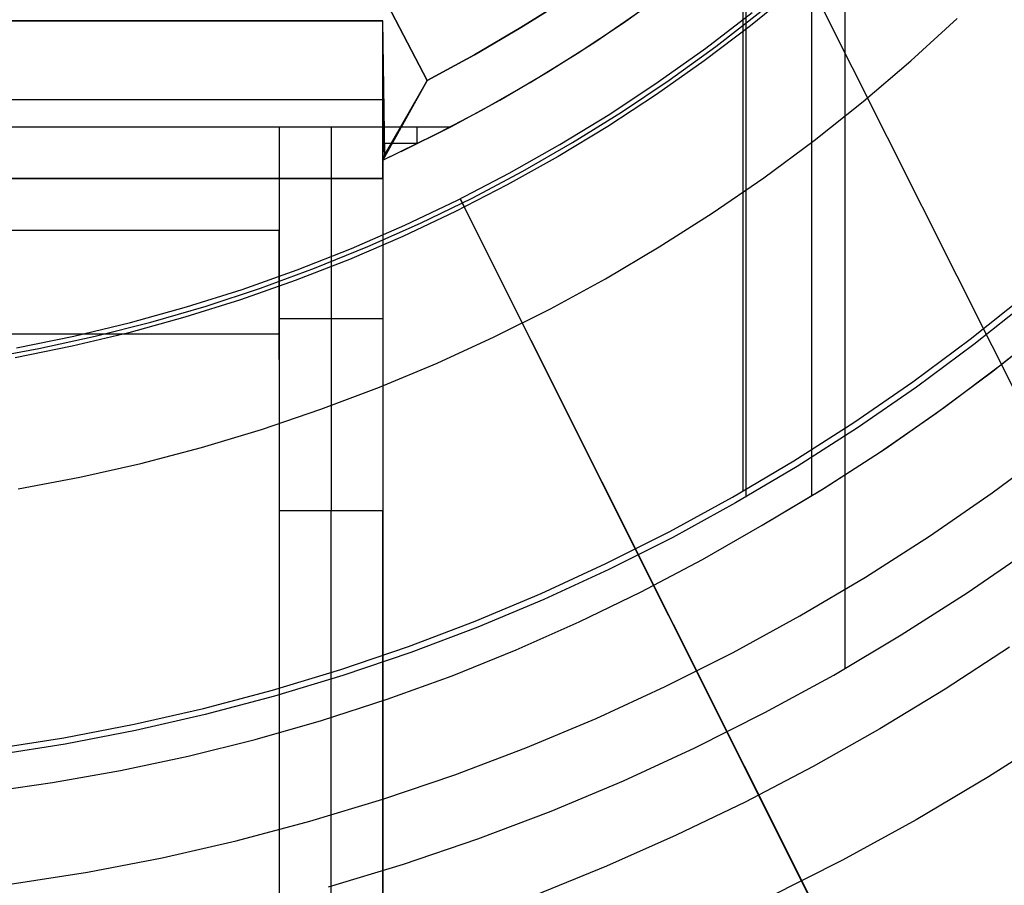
# Model space of a CAD drawing. Header units: millimetres. Extents: x 6239 to 7218, y -13987 to -13139.
# Tile 121 of 256: x 6734 to 6753, y -13499 to -13483. Entities that reach past the tile are written whole.
import ezdxf

# ---------------------------------------------------------------- set-up
doc = ezdxf.new("R2010")
doc.units = ezdxf.units.MM
doc.layers.add('color', color=7, linetype='Continuous')
doc.layers.add('luz', color=7, linetype='Continuous')

msp = doc.modelspace()

# ---------------------------------------------------------------- linework, layer by layer
at = {"color": 7, "true_color": 0xffffff}
for p, q in [((6750.388, -13419.413, 105.1), (6750.388, -13495.308, 105.1)), ((6748.479, -13422.72, 199.6), (6748.479, -13492.002, 199.6)), ((6749.74, -13422.748, 51.1), (6749.74, -13491.974, 51.1)), ((6748.416, -13422.828, 200.6), (6748.416, -13491.893, 200.6)), ((6740.485, -13480.423, 218.059), (6742.332, -13483.971, 218.059)), ((6742.332, -13483.971, 216.059), (6740.485, -13480.423, 216.059)), ((6740.485, -13480.423, 218.059), (6742.332, -13483.971, 218.059)), ((6740.485, -13480.423, 217.059), (6742.332, -13483.971, 217.059)), ((6745.017, -13482.391, 223.059), (6744.14, -13482.949, 223.059)), ((6744.14, -13482.949, 216.059), (6745.017, -13482.391, 216.059)), ((6745.017, -13482.391, 223.059), (6744.14, -13482.949, 223.059)), ((6745.017, -13482.391, 219.559), (6744.14, -13482.949, 219.559)), ((6746.115, -13482.855, 223.059), (6746.984, -13482.232, 223.059)), ((6746.115, -13482.855, 223.059), (6746.984, -13482.232, 223.059)), ((6745.563, -13483.228, 212.059), (6746.449, -13482.621, 212.059)), ((6745.563, -13483.228, 212.059), (6746.449, -13482.621, 212.059)), ((6745.565, -13483.227, 217.559), (6746.45, -13482.62, 217.559)), ((6741.479, -13482.817, 218.059), (6715.479, -13482.817, 218.059)), ((6715.479, -13482.817, 223.059), (6741.479, -13482.817, 223.059)), ((6741.479, -13482.817, 218.059), (6715.479, -13482.817, 218.059)), ((6715.479, -13482.817, 223.059), (6741.479, -13482.817, 223.059)), ((6741.479, -13482.817, 220.559), (6715.479, -13482.817, 220.559)), ((6741.513, -13485.386, 218.061), (6741.479, -13482.817, 218.059)), ((6741.479, -13482.817, 223.059), (6741.479, -13482.817, 218.059)), ((6741.479, -13485.861, 258.059), (6741.479, -13482.817, 223.059)), ((6741.513, -13485.386, 218.061), (6741.479, -13482.817, 218.059)), ((6741.479, -13485.861, 258.059), (6741.479, -13482.817, 223.059)), ((6741.479, -13482.817, 223.059), (6741.479, -13482.817, 218.059)), ((6744.14, -13482.949, 223.059), (6743.245, -13483.476, 223.059)), ((6743.245, -13483.476, 216.059), (6744.14, -13482.949, 216.059)), ((6744.14, -13482.949, 223.059), (6743.245, -13483.476, 223.059)), ((6744.14, -13482.949, 219.559), (6743.245, -13483.476, 219.559)), ((6745.226, -13483.448, 223.059), (6746.115, -13482.855, 223.059)), ((6745.226, -13483.448, 223.059), (6746.115, -13482.855, 223.059)), ((6744.657, -13483.804, 212.059), (6745.563, -13483.228, 212.059)), ((6744.657, -13483.804, 212.059), (6745.563, -13483.228, 212.059)), ((6744.659, -13483.804, 217.559), (6745.565, -13483.227, 217.559)), ((6743.245, -13483.476, 223.059), (6742.332, -13483.971, 223.059)), ((6742.332, -13483.971, 216.059), (6743.245, -13483.476, 216.059)), ((6743.245, -13483.476, 223.059), (6742.332, -13483.971, 223.059)), ((6743.245, -13483.476, 219.559), (6742.332, -13483.971, 219.559)), ((6744.316, -13484.01, 223.059), (6745.226, -13483.448, 223.059)), ((6744.316, -13484.01, 223.059), (6745.226, -13483.448, 223.059)), ((6743.732, -13484.349, 212.059), (6744.657, -13483.804, 212.059)), ((6743.732, -13484.349, 212.059), (6744.657, -13483.804, 212.059)), ((6743.733, -13484.348, 217.559), (6744.659, -13483.804, 217.559)), ((6742.332, -13483.971, 223.059), (6741.479, -13485.503, 223.059)), ((6741.479, -13485.503, 220.559), (6742.332, -13483.971, 220.559)), ((6742.332, -13483.971, 223.059), (6741.479, -13485.503, 223.059)), ((6741.479, -13483.991, 236.559), (6741.479, -13489.645, 236.559)), ((6742.332, -13483.971, 218.059), (6741.513, -13485.386, 218.061)), ((6742.332, -13483.971, 218.059), (6741.513, -13485.386, 218.061)), ((6742.332, -13483.971, 223.059), (6742.332, -13483.971, 218.059)), ((6742.332, -13483.971, 218.059), (6742.332, -13483.971, 216.059)), ((6742.332, -13483.971, 223.059), (6742.332, -13483.971, 218.059)), ((6742.332, -13483.971, 218.059), (6742.332, -13483.971, 216.059)), ((6743.388, -13484.54, 223.059), (6744.316, -13484.01, 223.059)), ((6743.388, -13484.54, 223.059), (6744.316, -13484.01, 223.059)), ((6741.479, -13484.339, 240.559), (6715.479, -13484.339, 240.559)), ((6742.788, -13484.861, 212.059), (6743.732, -13484.349, 212.059)), ((6742.788, -13484.861, 212.059), (6743.732, -13484.349, 212.059)), ((6742.79, -13484.86, 217.559), (6743.733, -13484.348, 217.559)), ((6742.442, -13485.038, 223.059), (6743.388, -13484.54, 223.059)), ((6742.442, -13485.038, 223.059), (6743.388, -13484.54, 223.059)), ((6717.479, -13484.861, 212.059), (6739.479, -13484.861, 212.059)), ((6717.479, -13484.861, 212.059), (6739.479, -13484.861, 212.059)), ((6739.479, -13484.861, 212.059), (6741.479, -13484.861, 212.059)), ((6739.479, -13484.861, 212.059), (6739.479, -13492.265, 249.976)), ((6739.479, -13484.861, 212.059), (6741.479, -13484.861, 212.059)), ((6739.479, -13484.861, 212.059), (6739.479, -13488.861, 258.059)), ((6739.479, -13484.861, 212.059), (6739.479, -13492.265, 249.976)), ((6739.479, -13484.861, 212.059), (6739.479, -13488.861, 258.059)), ((6740.479, -13484.861, 212.059), (6740.479, -13492.265, 249.976)), ((6741.479, -13484.861, 212.059), (6742.788, -13484.861, 212.059)), ((6741.513, -13485.386, 218.061), (6741.479, -13484.861, 212.059)), ((6741.479, -13484.861, 212.059), (6741.479, -13492.265, 249.976)), ((6741.479, -13484.861, 212.059), (6741.479, -13492.265, 249.976)), ((6741.513, -13485.386, 218.061), (6741.479, -13484.861, 212.059)), ((6741.479, -13484.861, 212.059), (6742.788, -13484.861, 212.059)), ((6741.479, -13485.503, 219.448), (6742.788, -13484.861, 212.059)), ((6741.479, -13485.503, 219.448), (6742.788, -13484.861, 212.059)), ((6741.829, -13485.339, 217.559), (6742.79, -13484.86, 217.559)), ((6741.905, -13484.737, 223.059), (6741.905, -13484.737, 218.06)), ((6742.134, -13484.861, 212.059), (6742.134, -13485.192, 215.864)), ((6741.479, -13485.503, 223.059), (6742.442, -13485.038, 223.059)), ((6741.479, -13485.503, 223.059), (6742.442, -13485.038, 223.059)), ((6742.153, -13485.182, 215.754), (6741.5, -13485.182, 215.754)), ((6741.513, -13485.386, 218.061), (6741.479, -13485.503, 219.448)), ((6741.513, -13485.386, 218.061), (6741.479, -13485.503, 219.448)), ((6741.479, -13485.503, 223.059), (6741.479, -13485.503, 219.448)), ((6741.479, -13485.503, 223.059), (6741.479, -13485.503, 219.448)), ((6715.479, -13485.861, 261.059), (6741.479, -13485.861, 261.059)), ((6715.479, -13485.861, 258.059), (6741.479, -13485.861, 258.059)), ((6715.479, -13485.861, 261.059), (6741.479, -13485.861, 261.059)), ((6741.479, -13485.861, 259.559), (6715.479, -13485.861, 259.559)), ((6715.479, -13485.861, 258.059), (6741.479, -13485.861, 258.059)), ((6741.479, -13485.861, 261.059), (6741.479, -13511.861, 261.059)), ((6741.479, -13485.861, 261.059), (6741.479, -13485.861, 258.059)), ((6741.479, -13485.861, 261.059), (6741.479, -13511.861, 261.059)), ((6741.479, -13485.861, 261.059), (6741.479, -13485.861, 258.059)), ((6739.479, -13486.861, 235.059), (6717.479, -13486.861, 235.059)), ((6739.479, -13489.352, 235.059), (6739.479, -13486.861, 235.059)), ((6752.799, -13488.96, 200.6), (6753.875, -13488.102, 200.6)), ((6752.799, -13488.96, 200.6), (6753.875, -13488.102, 200.6)), ((6753.955, -13488.199, 199.6), (6752.875, -13489.06, 199.6)), ((6753.955, -13488.199, 199.6), (6752.875, -13489.06, 199.6)), ((6741.479, -13488.563, 231.018), (6739.479, -13488.563, 231.018)), ((6753.419, -13489.434, 51.1), (6754.506, -13488.559, 51.1)), ((6753.419, -13489.434, 51.1), (6754.506, -13488.559, 51.1)), ((6739.479, -13488.861, 258.059), (6717.479, -13488.861, 258.059)), ((6739.479, -13488.861, 258.059), (6717.479, -13488.861, 258.059)), ((6739.479, -13488.861, 258.059), (6739.479, -13502.08, 258.059)), ((6739.479, -13488.861, 258.059), (6739.479, -13502.08, 258.059)), ((6753.212, -13489.593, 51.1), (6754.254, -13488.767, 51.1)), ((6751.694, -13489.781, 200.6), (6752.799, -13488.96, 200.6)), ((6751.694, -13489.781, 200.6), (6752.799, -13488.96, 200.6)), ((6752.875, -13489.06, 199.6), (6751.767, -13489.883, 199.6)), ((6752.875, -13489.06, 199.6), (6751.767, -13489.883, 199.6)), ((6752.304, -13490.271, 51.1), (6753.419, -13489.434, 51.1)), ((6752.304, -13490.271, 51.1), (6753.419, -13489.434, 51.1)), ((6752.144, -13490.385, 51.1), (6753.212, -13489.593, 51.1)), ((6750.561, -13490.563, 200.6), (6751.694, -13489.781, 200.6)), ((6750.561, -13490.563, 200.6), (6751.694, -13489.781, 200.6)), ((6751.767, -13489.883, 199.6), (6750.63, -13490.667, 199.6)), ((6751.767, -13489.883, 199.6), (6750.63, -13490.667, 199.6)), ((6751.16, -13491.069, 51.1), (6752.304, -13490.271, 51.1)), ((6751.16, -13491.069, 51.1), (6752.304, -13490.271, 51.1)), ((6749.402, -13491.305, 200.6), (6750.561, -13490.563, 200.6)), ((6749.402, -13491.305, 200.6), (6750.561, -13490.563, 200.6)), ((6751.051, -13491.142, 51.1), (6752.144, -13490.385, 51.1)), ((6750.63, -13490.667, 199.6), (6749.467, -13491.412, 199.6)), ((6750.63, -13490.667, 199.6), (6749.467, -13491.412, 199.6)), ((6749.934, -13491.862, 51.1), (6751.051, -13491.142, 51.1)), ((6749.989, -13491.828, 51.1), (6751.16, -13491.069, 51.1)), ((6749.989, -13491.828, 51.1), (6751.16, -13491.069, 51.1)), ((6753.226, -13491.92, 52.515), (6754.404, -13491.046, 52.515)), ((6753.226, -13491.92, 52.515), (6754.404, -13491.046, 52.515)), ((6748.217, -13492.007, 200.6), (6749.402, -13491.305, 200.6)), ((6748.217, -13492.007, 200.6), (6749.402, -13491.305, 200.6)), ((6749.467, -13491.412, 199.6), (6748.28, -13492.116, 199.6)), ((6749.467, -13491.412, 199.6), (6748.28, -13492.116, 199.6)), ((6748.793, -13492.546, 51.1), (6749.989, -13491.828, 51.1)), ((6748.793, -13492.546, 51.1), (6749.989, -13491.828, 51.1)), ((6748.793, -13492.546, 51.1), (6749.934, -13491.862, 51.1)), ((6747.01, -13492.668, 200.6), (6748.217, -13492.007, 200.6)), ((6747.01, -13492.668, 200.6), (6748.217, -13492.007, 200.6)), ((6752.018, -13492.754, 52.515), (6753.226, -13491.92, 52.515)), ((6752.018, -13492.754, 52.515), (6753.226, -13491.92, 52.515)), ((6741.479, -13492.265, 249.976), (6739.479, -13492.265, 249.976)), ((6739.479, -13492.265, 249.976), (6739.479, -13492.337, 250.313)), ((6739.479, -13492.265, 249.976), (6739.479, -13492.337, 250.313)), ((6741.479, -13492.265, 249.976), (6739.479, -13492.265, 249.976)), ((6740.479, -13492.337, 250.313), (6740.479, -13492.265, 249.976)), ((6741.479, -13492.337, 250.313), (6741.479, -13492.265, 249.976)), ((6741.479, -13492.337, 250.313), (6741.479, -13492.265, 249.976)), ((6748.28, -13492.116, 199.6), (6747.068, -13492.779, 199.6)), ((6748.28, -13492.116, 199.6), (6747.068, -13492.779, 199.6)), ((6739.479, -13492.337, 250.313), (6739.479, -13492.42, 250.647)), ((6739.479, -13492.337, 250.313), (6739.479, -13492.42, 250.647)), ((6739.479, -13492.42, 250.647), (6739.479, -13492.515, 250.978)), ((6739.479, -13492.42, 250.647), (6739.479, -13492.515, 250.978)), ((6740.479, -13492.42, 250.647), (6740.479, -13492.337, 250.313)), ((6740.479, -13492.515, 250.978), (6740.479, -13492.42, 250.647)), ((6741.479, -13492.42, 250.647), (6741.479, -13492.337, 250.313)), ((6741.479, -13492.42, 250.647), (6741.479, -13492.337, 250.313)), ((6741.479, -13492.515, 250.978), (6741.479, -13492.42, 250.647)), ((6741.479, -13492.515, 250.978), (6741.479, -13492.42, 250.647)), ((6739.479, -13492.515, 250.978), (6739.479, -13492.621, 251.306)), ((6739.479, -13492.515, 250.978), (6739.479, -13492.621, 251.306)), ((6739.479, -13492.621, 251.306), (6739.479, -13492.739, 251.63)), ((6739.479, -13492.621, 251.306), (6739.479, -13492.739, 251.63)), ((6740.479, -13492.621, 251.306), (6740.479, -13492.515, 250.978)), ((6740.479, -13492.739, 251.63), (6740.479, -13492.621, 251.306)), ((6741.479, -13492.621, 251.306), (6741.479, -13492.515, 250.978)), ((6741.479, -13492.621, 251.306), (6741.479, -13492.515, 250.978)), ((6741.479, -13492.739, 251.63), (6741.479, -13492.621, 251.306)), ((6741.479, -13492.739, 251.63), (6741.479, -13492.621, 251.306)), ((6747.639, -13493.208, 51.1), (6748.793, -13492.546, 51.1)), ((6747.639, -13493.208, 51.1), (6748.793, -13492.546, 51.1)), ((6739.479, -13492.739, 251.63), (6739.479, -13492.867, 251.949)), ((6739.479, -13492.739, 251.63), (6739.479, -13492.867, 251.949)), ((6740.479, -13492.867, 251.949), (6740.479, -13492.739, 251.63)), ((6741.479, -13492.867, 251.949), (6741.479, -13492.739, 251.63)), ((6741.479, -13492.867, 251.949), (6741.479, -13492.739, 251.63)), ((6745.78, -13493.286, 200.6), (6747.01, -13492.668, 200.6)), ((6745.78, -13493.286, 200.6), (6747.01, -13492.668, 200.6)), ((6747.068, -13492.779, 199.6), (6745.835, -13493.4, 199.6)), ((6747.068, -13492.779, 199.6), (6745.835, -13493.4, 199.6)), ((6750.782, -13493.545, 52.515), (6752.018, -13492.754, 52.515)), ((6750.782, -13493.545, 52.515), (6752.018, -13492.754, 52.515)), ((6739.479, -13492.867, 251.949), (6739.479, -13493.007, 252.264)), ((6739.479, -13492.867, 251.949), (6739.479, -13493.007, 252.264)), ((6739.479, -13493.007, 252.264), (6739.479, -13493.157, 252.574)), ((6739.479, -13493.007, 252.264), (6739.479, -13493.157, 252.574)), ((6740.479, -13493.007, 252.264), (6740.479, -13492.867, 251.949)), ((6740.479, -13493.157, 252.574), (6740.479, -13493.007, 252.264)), ((6741.479, -13493.007, 252.264), (6741.479, -13492.867, 251.949)), ((6741.479, -13493.007, 252.264), (6741.479, -13492.867, 251.949)), ((6741.479, -13493.157, 252.574), (6741.479, -13493.007, 252.264)), ((6741.479, -13493.157, 252.574), (6741.479, -13493.007, 252.264)), ((6752.745, -13493.847, 105.1), (6753.99, -13492.987, 105.1)), ((6752.745, -13493.847, 105.1), (6753.99, -13492.987, 105.1)), ((6739.479, -13493.157, 252.574), (6739.479, -13493.318, 252.879)), ((6739.479, -13493.157, 252.574), (6739.479, -13493.318, 252.879)), ((6740.479, -13493.318, 252.879), (6740.479, -13493.157, 252.574)), ((6741.479, -13493.318, 252.879), (6741.479, -13493.157, 252.574)), ((6741.479, -13493.318, 252.879), (6741.479, -13493.157, 252.574)), ((6746.461, -13493.83, 51.1), (6747.639, -13493.208, 51.1)), ((6746.461, -13493.83, 51.1), (6747.639, -13493.208, 51.1)), ((6739.479, -13493.318, 252.879), (6739.479, -13493.489, 253.178)), ((6739.479, -13493.318, 252.879), (6739.479, -13493.489, 253.178)), ((6740.479, -13493.489, 253.178), (6740.479, -13493.318, 252.879)), ((6741.479, -13493.489, 253.178), (6741.479, -13493.318, 252.879)), ((6741.479, -13493.489, 253.178), (6741.479, -13493.318, 252.879)), ((6744.53, -13493.862, 200.6), (6745.78, -13493.286, 200.6)), ((6744.53, -13493.862, 200.6), (6745.78, -13493.286, 200.6)), ((6745.835, -13493.4, 199.6), (6744.58, -13493.977, 199.6)), ((6745.835, -13493.4, 199.6), (6744.58, -13493.977, 199.6)), ((6739.479, -13493.47, 258.059), (6739.479, -13493.47, 253.147)), ((6739.479, -13493.489, 253.178), (6739.479, -13493.67, 253.471)), ((6739.479, -13493.489, 253.178), (6739.479, -13493.67, 253.471)), ((6740.479, -13493.67, 253.471), (6740.479, -13493.489, 253.178)), ((6741.479, -13493.67, 253.471), (6741.479, -13493.489, 253.178)), ((6741.479, -13493.67, 253.471), (6741.479, -13493.489, 253.178)), ((6749.52, -13494.294, 52.515), (6750.782, -13493.545, 52.515)), ((6749.52, -13494.294, 52.515), (6750.782, -13493.545, 52.515)), ((6739.479, -13493.67, 253.471), (6739.479, -13493.862, 253.757)), ((6739.479, -13493.67, 253.471), (6739.479, -13493.862, 253.757)), ((6740.479, -13493.862, 253.757), (6740.479, -13493.67, 253.471)), ((6741.479, -13493.862, 253.757), (6741.479, -13493.67, 253.471)), ((6741.479, -13493.862, 253.757), (6741.479, -13493.67, 253.471)), ((6739.479, -13493.862, 253.757), (6739.479, -13494.063, 254.037)), ((6739.479, -13493.862, 253.757), (6739.479, -13494.063, 254.037)), ((6740.479, -13494.063, 254.037), (6740.479, -13493.862, 253.757)), ((6741.479, -13494.063, 254.037), (6741.479, -13493.862, 253.757)), ((6741.479, -13494.063, 254.037), (6741.479, -13493.862, 253.757)), ((6743.26, -13494.394, 200.6), (6744.53, -13493.862, 200.6)), ((6743.26, -13494.394, 200.6), (6744.53, -13493.862, 200.6)), ((6744.58, -13493.977, 199.6), (6743.307, -13494.511, 199.6)), ((6744.58, -13493.977, 199.6), (6743.307, -13494.511, 199.6)), ((6745.264, -13494.411, 51.1), (6746.461, -13493.83, 51.1)), ((6745.264, -13494.411, 51.1), (6746.461, -13493.83, 51.1)), ((6751.471, -13494.662, 105.1), (6752.745, -13493.847, 105.1)), ((6751.471, -13494.662, 105.1), (6752.745, -13493.847, 105.1)), ((6739.479, -13494.063, 254.037), (6739.479, -13494.273, 254.309)), ((6739.479, -13494.063, 254.037), (6739.479, -13494.273, 254.309)), ((6740.479, -13494.273, 254.309), (6740.479, -13494.063, 254.037)), ((6741.479, -13494.273, 254.309), (6741.479, -13494.063, 254.037)), ((6741.479, -13494.273, 254.309), (6741.479, -13494.063, 254.037)), ((6739.479, -13494.273, 254.309), (6739.479, -13494.493, 254.575)), ((6739.479, -13494.273, 254.309), (6739.479, -13494.493, 254.575)), ((6740.479, -13494.493, 254.575), (6740.479, -13494.273, 254.309)), ((6741.479, -13494.493, 254.575), (6741.479, -13494.273, 254.309)), ((6741.479, -13494.493, 254.575), (6741.479, -13494.273, 254.309)), ((6748.233, -13494.998, 52.515), (6749.52, -13494.294, 52.515)), ((6748.233, -13494.998, 52.515), (6749.52, -13494.294, 52.515)), ((6739.479, -13494.493, 254.575), (6739.479, -13494.722, 254.832)), ((6739.479, -13494.493, 254.575), (6739.479, -13494.722, 254.832)), ((6740.479, -13494.722, 254.832), (6740.479, -13494.493, 254.575)), ((6741.479, -13494.722, 254.832), (6741.479, -13494.493, 254.575)), ((6741.479, -13494.722, 254.832), (6741.479, -13494.493, 254.575)), ((6741.973, -13494.883, 200.6), (6743.26, -13494.394, 200.6)), ((6741.973, -13494.883, 200.6), (6743.26, -13494.394, 200.6)), ((6743.307, -13494.511, 199.6), (6742.016, -13495.001, 199.6)), ((6743.307, -13494.511, 199.6), (6742.016, -13495.001, 199.6)), ((6744.047, -13494.95, 51.1), (6745.264, -13494.411, 51.1)), ((6744.047, -13494.95, 51.1), (6745.264, -13494.411, 51.1)), ((6739.479, -13494.722, 254.832), (6739.479, -13494.96, 255.081)), ((6739.479, -13494.722, 254.832), (6739.479, -13494.96, 255.081)), ((6740.479, -13494.96, 255.081), (6740.479, -13494.722, 254.832)), ((6741.479, -13494.96, 255.081), (6741.479, -13494.722, 254.832)), ((6741.479, -13494.96, 255.081), (6741.479, -13494.722, 254.832)), ((6750.17, -13495.434, 105.1), (6751.471, -13494.662, 105.1)), ((6750.17, -13495.434, 105.1), (6751.471, -13494.662, 105.1)), ((6740.67, -13495.326, 200.6), (6741.973, -13494.883, 200.6)), ((6740.67, -13495.326, 200.6), (6741.973, -13494.883, 200.6)), ((6753.56, -13494.896, 60.689), (6752.322, -13495.704, 60.689)), ((6753.56, -13494.896, 60.689), (6752.322, -13495.704, 60.689)), ((6739.479, -13494.96, 255.081), (6739.479, -13495.206, 255.322)), ((6739.479, -13494.96, 255.081), (6739.479, -13495.206, 255.322)), ((6740.479, -13495.206, 255.322), (6740.479, -13494.96, 255.081)), ((6742.016, -13495.001, 199.6), (6740.708, -13495.445, 199.6)), ((6742.016, -13495.001, 199.6), (6740.708, -13495.445, 199.6)), ((6741.479, -13495.206, 255.322), (6741.479, -13494.96, 255.081)), ((6741.479, -13495.206, 255.322), (6741.479, -13494.96, 255.081)), ((6742.812, -13495.447, 51.1), (6744.047, -13494.95, 51.1)), ((6742.812, -13495.447, 51.1), (6744.047, -13494.95, 51.1)), ((6746.922, -13495.657, 52.515), (6748.233, -13494.998, 52.515)), ((6746.922, -13495.657, 52.515), (6748.233, -13494.998, 52.515)), ((6739.479, -13495.206, 255.322), (6739.479, -13495.46, 255.555)), ((6739.479, -13495.206, 255.322), (6739.479, -13495.46, 255.555)), ((6740.479, -13495.46, 255.555), (6740.479, -13495.206, 255.322)), ((6741.479, -13495.46, 255.555), (6741.479, -13495.206, 255.322)), ((6741.479, -13495.46, 255.555), (6741.479, -13495.206, 255.322)), ((6739.352, -13495.724, 200.6), (6740.67, -13495.326, 200.6)), ((6739.352, -13495.724, 200.6), (6740.67, -13495.326, 200.6)), ((6740.708, -13495.445, 199.6), (6739.387, -13495.845, 199.6)), ((6740.708, -13495.445, 199.6), (6739.387, -13495.845, 199.6)), ((6739.479, -13495.46, 255.555), (6739.479, -13495.722, 255.778)), ((6739.479, -13495.46, 255.555), (6739.479, -13495.722, 255.778)), ((6740.479, -13495.722, 255.778), (6740.479, -13495.46, 255.555)), ((6741.479, -13495.722, 255.778), (6741.479, -13495.46, 255.555)), ((6741.479, -13495.722, 255.778), (6741.479, -13495.46, 255.555)), ((6741.56, -13495.901, 51.1), (6742.812, -13495.447, 51.1)), ((6741.56, -13495.901, 51.1), (6742.812, -13495.447, 51.1)), ((6748.843, -13496.16, 105.1), (6750.17, -13495.434, 105.1)), ((6748.843, -13496.16, 105.1), (6750.17, -13495.434, 105.1)), ((6745.589, -13496.271, 52.515), (6746.922, -13495.657, 52.515)), ((6745.589, -13496.271, 52.515), (6746.922, -13495.657, 52.515)), ((6738.022, -13496.077, 200.6), (6739.352, -13495.724, 200.6)), ((6738.022, -13496.077, 200.6), (6739.352, -13495.724, 200.6)), ((6739.387, -13495.845, 199.6), (6738.052, -13496.198, 199.6)), ((6739.387, -13495.845, 199.6), (6738.052, -13496.198, 199.6)), ((6739.479, -13495.722, 255.778), (6739.479, -13495.992, 255.993)), ((6739.479, -13495.722, 255.778), (6739.479, -13495.992, 255.993)), ((6740.479, -13495.992, 255.993), (6740.479, -13495.722, 255.778)), ((6741.479, -13495.992, 255.993), (6741.479, -13495.722, 255.778)), ((6741.479, -13495.992, 255.993), (6741.479, -13495.722, 255.778)), ((6752.322, -13495.704, 60.689), (6751.06, -13496.472, 60.689)), ((6752.322, -13495.704, 60.689), (6751.06, -13496.472, 60.689)), ((6736.68, -13496.383, 200.6), (6738.022, -13496.077, 200.6)), ((6736.68, -13496.383, 200.6), (6738.022, -13496.077, 200.6)), ((6739.479, -13495.992, 255.993), (6739.479, -13496.269, 256.198)), ((6739.479, -13495.992, 255.993), (6739.479, -13496.269, 256.198)), ((6740.294, -13496.311, 51.1), (6741.56, -13495.901, 51.1)), ((6740.294, -13496.311, 51.1), (6741.56, -13495.901, 51.1)), ((6740.479, -13496.269, 256.198), (6740.479, -13495.992, 255.993)), ((6741.479, -13496.269, 256.198), (6741.479, -13495.992, 255.993)), ((6741.479, -13496.269, 256.198), (6741.479, -13495.992, 255.993)), ((6738.052, -13496.198, 199.6), (6736.706, -13496.506, 199.6)), ((6738.052, -13496.198, 199.6), (6736.706, -13496.506, 199.6)), ((6747.491, -13496.84, 105.1), (6748.843, -13496.16, 105.1)), ((6747.491, -13496.84, 105.1), (6748.843, -13496.16, 105.1)), ((6735.328, -13496.643, 200.6), (6736.68, -13496.383, 200.6)), ((6735.328, -13496.643, 200.6), (6736.68, -13496.383, 200.6)), ((6739.014, -13496.678, 51.1), (6740.294, -13496.311, 51.1)), ((6739.014, -13496.678, 51.1), (6740.294, -13496.311, 51.1)), ((6739.479, -13496.269, 256.198), (6739.479, -13496.552, 256.393)), ((6739.479, -13496.269, 256.198), (6739.479, -13496.552, 256.393)), ((6740.479, -13496.552, 256.393), (6740.479, -13496.269, 256.198)), ((6741.479, -13496.552, 256.393), (6741.479, -13496.269, 256.198)), ((6741.479, -13496.552, 256.393), (6741.479, -13496.269, 256.198)), ((6744.236, -13496.838, 52.515), (6745.589, -13496.271, 52.515)), ((6744.236, -13496.838, 52.515), (6745.589, -13496.271, 52.515)), ((6733.968, -13496.856, 200.6), (6735.328, -13496.643, 200.6)), ((6733.968, -13496.856, 200.6), (6735.328, -13496.643, 200.6)), ((6736.706, -13496.506, 199.6), (6735.35, -13496.766, 199.6)), ((6736.706, -13496.506, 199.6), (6735.35, -13496.766, 199.6)), ((6739.479, -13496.552, 256.393), (6739.479, -13496.843, 256.579)), ((6739.479, -13496.552, 256.393), (6739.479, -13496.843, 256.579)), ((6740.479, -13496.843, 256.579), (6740.479, -13496.552, 256.393)), ((6741.479, -13496.843, 256.579), (6741.479, -13496.552, 256.393)), ((6741.479, -13496.843, 256.579), (6741.479, -13496.552, 256.393)), ((6751.06, -13496.472, 60.689), (6749.774, -13497.199, 60.689)), ((6751.06, -13496.472, 60.689), (6749.774, -13497.199, 60.689)), ((6754.526, -13496.525, 62.1), (6753.158, -13497.401, 62.1)), ((6754.526, -13496.525, 62.1), (6753.158, -13497.401, 62.1)), ((6735.35, -13496.766, 199.6), (6733.985, -13496.98, 199.6)), ((6735.35, -13496.766, 199.6), (6733.985, -13496.98, 199.6)), ((6737.723, -13497, 51.1), (6739.014, -13496.678, 51.1)), ((6737.723, -13497, 51.1), (6739.014, -13496.678, 51.1)), ((6736.421, -13497.278, 51.1), (6737.723, -13497, 51.1)), ((6736.421, -13497.278, 51.1), (6737.723, -13497, 51.1)), ((6739.479, -13496.843, 256.579), (6739.479, -13497.139, 256.754)), ((6739.479, -13496.843, 256.579), (6739.479, -13497.139, 256.754)), ((6740.479, -13497.139, 256.754), (6740.479, -13496.843, 256.579)), ((6741.479, -13497.139, 256.754), (6741.479, -13496.843, 256.579)), ((6741.479, -13497.139, 256.754), (6741.479, -13496.843, 256.579)), ((6742.864, -13497.359, 52.515), (6744.236, -13496.838, 52.515)), ((6742.864, -13497.359, 52.515), (6744.236, -13496.838, 52.515)), ((6746.117, -13497.472, 105.1), (6747.491, -13496.84, 105.1)), ((6746.117, -13497.472, 105.1), (6747.491, -13496.84, 105.1)), ((6739.479, -13497.139, 256.754), (6739.479, -13497.441, 256.919)), ((6739.479, -13497.139, 256.754), (6739.479, -13497.441, 256.919)), ((6740.479, -13497.441, 256.919), (6740.479, -13497.139, 256.754)), ((6741.479, -13497.441, 256.919), (6741.479, -13497.139, 256.754)), ((6741.479, -13497.441, 256.919), (6741.479, -13497.139, 256.754)), ((6749.774, -13497.199, 60.689), (6748.466, -13497.884, 60.689)), ((6749.774, -13497.199, 60.689), (6748.466, -13497.884, 60.689)), ((6735.11, -13497.51, 51.1), (6736.421, -13497.278, 51.1)), ((6735.11, -13497.51, 51.1), (6736.421, -13497.278, 51.1)), ((6741.475, -13497.831, 52.515), (6742.864, -13497.359, 52.515)), ((6741.475, -13497.831, 52.515), (6742.864, -13497.359, 52.515)), ((6741.479, -13497.339, 261.059), (6741.479, -13497.339, 256.864)), ((6753.158, -13497.401, 62.1), (6751.762, -13498.229, 62.1)), ((6753.158, -13497.401, 62.1), (6751.762, -13498.229, 62.1)), ((6733.792, -13497.698, 51.1), (6735.11, -13497.51, 51.1)), ((6733.792, -13497.698, 51.1), (6735.11, -13497.51, 51.1)), ((6739.479, -13497.441, 256.919), (6739.479, -13497.749, 257.073)), ((6739.479, -13497.441, 256.919), (6739.479, -13497.749, 257.073)), ((6740.479, -13497.749, 257.073), (6740.479, -13497.441, 256.919)), ((6741.479, -13497.749, 257.073), (6741.479, -13497.441, 256.919)), ((6741.479, -13497.749, 257.073), (6741.479, -13497.441, 256.919)), ((6744.722, -13498.057, 105.1), (6746.117, -13497.472, 105.1)), ((6744.722, -13498.057, 105.1), (6746.117, -13497.472, 105.1)), ((6739.479, -13497.749, 257.073), (6739.479, -13498.062, 257.217)), ((6739.479, -13497.749, 257.073), (6739.479, -13498.062, 257.217)), ((6740.479, -13498.062, 257.217), (6740.479, -13497.749, 257.073)), ((6741.479, -13498.062, 257.217), (6741.479, -13497.749, 257.073)), ((6741.479, -13498.062, 257.217), (6741.479, -13497.749, 257.073)), ((6740.07, -13498.256, 52.515), (6741.475, -13497.831, 52.515)), ((6740.07, -13498.256, 52.515), (6741.475, -13497.831, 52.515)), ((6748.466, -13497.884, 60.689), (6747.136, -13498.526, 60.689)), ((6748.466, -13497.884, 60.689), (6747.136, -13498.526, 60.689)), ((6739.479, -13498.062, 257.217), (6739.479, -13498.38, 257.35)), ((6739.479, -13498.062, 257.217), (6739.479, -13498.38, 257.35)), ((6740.479, -13498.38, 257.35), (6740.479, -13498.062, 257.217)), ((6741.479, -13498.38, 257.35), (6741.479, -13498.062, 257.217)), ((6741.479, -13498.38, 257.35), (6741.479, -13498.062, 257.217)), ((6743.308, -13498.594, 105.1), (6744.722, -13498.057, 105.1)), ((6743.308, -13498.594, 105.1), (6744.722, -13498.057, 105.1)), ((6738.652, -13498.631, 52.515), (6740.07, -13498.256, 52.515)), ((6738.652, -13498.631, 52.515), (6740.07, -13498.256, 52.515)), ((6751.762, -13498.229, 62.1), (6750.337, -13499.008, 62.1)), ((6751.762, -13498.229, 62.1), (6750.337, -13499.008, 62.1)), ((6739.479, -13498.38, 257.35), (6739.479, -13498.702, 257.472)), ((6739.479, -13498.38, 257.35), (6739.479, -13498.702, 257.472)), ((6740.479, -13498.702, 257.472), (6740.479, -13498.38, 257.35)), ((6741.479, -13498.702, 257.472), (6741.479, -13498.38, 257.35)), ((6741.479, -13498.702, 257.472), (6741.479, -13498.38, 257.35)), ((6747.136, -13498.526, 60.689), (6745.787, -13499.124, 60.689)), ((6747.136, -13498.526, 60.689), (6745.787, -13499.124, 60.689)), ((6737.221, -13498.958, 52.515), (6738.652, -13498.631, 52.515)), ((6737.221, -13498.958, 52.515), (6738.652, -13498.631, 52.515)), ((6739.479, -13498.702, 257.472), (6739.479, -13499.029, 257.583)), ((6739.479, -13498.702, 257.472), (6739.479, -13499.029, 257.583)), ((6740.479, -13499.029, 257.583), (6740.479, -13498.702, 257.472)), ((6741.479, -13499.029, 257.583), (6741.479, -13498.702, 257.472)), ((6741.479, -13499.029, 257.583), (6741.479, -13498.702, 257.472)), ((6741.876, -13499.081, 105.1), (6743.308, -13498.594, 105.1)), ((6741.876, -13499.081, 105.1), (6743.308, -13498.594, 105.1)), ((6735.78, -13499.235, 52.515), (6737.221, -13498.958, 52.515)), ((6735.78, -13499.235, 52.515), (6737.221, -13498.958, 52.515)), ((6739.479, -13499.029, 257.583), (6739.479, -13499.358, 257.682)), ((6739.479, -13499.029, 257.583), (6739.479, -13499.358, 257.682)), ((6740.428, -13499.518, 105.1), (6741.876, -13499.081, 105.1)), ((6740.428, -13499.518, 105.1), (6741.876, -13499.081, 105.1)), ((6740.479, -13499.358, 257.682), (6740.479, -13499.029, 257.583)), ((6741.479, -13499.358, 257.682), (6741.479, -13499.029, 257.583)), ((6741.479, -13499.358, 257.682), (6741.479, -13499.029, 257.583)), ((6750.337, -13499.008, 62.1), (6748.887, -13499.737, 62.1)), ((6750.337, -13499.008, 62.1), (6748.887, -13499.737, 62.1)), ((6734.33, -13499.462, 52.515), (6735.78, -13499.235, 52.515)), ((6734.33, -13499.462, 52.515), (6735.78, -13499.235, 52.515)), ((6745.787, -13499.124, 60.689), (6744.419, -13499.678, 60.689)), ((6745.787, -13499.124, 60.689), (6744.419, -13499.678, 60.689)), ((6739.479, -13499.358, 257.682), (6739.479, -13499.691, 257.77)), ((6739.479, -13499.358, 257.682), (6739.479, -13499.691, 257.77)), ((6740.479, -13499.691, 257.77), (6740.479, -13499.358, 257.682)), ((6741.479, -13499.691, 257.77), (6741.479, -13499.358, 257.682)), ((6741.479, -13499.691, 257.77), (6741.479, -13499.358, 257.682))]:
    msp.add_line(p, q, dxfattribs=at)
at = {"layer": 'color', "color": 254, "true_color": 0xcad1ee}
for p, q in [((6749.434, -13482.206, 38.6), (6748.564, -13482.914, 38.6)), ((6749.434, -13482.206, 38.6), (6748.564, -13482.914, 38.6)), ((6747.704, -13483.342, 28.2), (6748.596, -13482.658, 28.2)), ((6747.704, -13483.342, 28.2), (6748.596, -13482.658, 28.2)), ((6747.897, -13483.311, 33.4), (6748.773, -13482.632, 33.4)), ((6751.658, -13483.589, 30.3), (6752.549, -13482.774, 30.3)), ((6751.658, -13483.589, 30.3), (6752.549, -13482.774, 30.3)), ((6751.658, -13483.589, 38.6), (6752.549, -13482.774, 38.6)), ((6751.658, -13483.589, 34.45), (6752.549, -13482.774, 34.45)), ((6751.658, -13483.589, 38.6), (6752.549, -13482.774, 38.6)), ((6748.564, -13482.914, 38.6), (6747.67, -13483.592, 38.6)), ((6748.564, -13482.914, 38.6), (6747.67, -13483.592, 38.6)), ((6746.788, -13483.994, 28.2), (6747.704, -13483.342, 28.2)), ((6746.788, -13483.994, 28.2), (6747.704, -13483.342, 28.2)), ((6746.998, -13483.96, 33.4), (6747.897, -13483.311, 33.4)), ((6747.67, -13483.592, 38.6), (6746.753, -13484.238, 38.6)), ((6747.67, -13483.592, 38.6), (6746.753, -13484.238, 38.6)), ((6750.739, -13484.373, 30.3), (6751.658, -13483.589, 30.3)), ((6750.739, -13484.373, 30.3), (6751.658, -13483.589, 30.3)), ((6750.739, -13484.373, 38.6), (6751.658, -13483.589, 38.6)), ((6750.739, -13484.373, 34.45), (6751.658, -13483.589, 34.45)), ((6750.739, -13484.373, 38.6), (6751.658, -13483.589, 38.6)), ((6745.851, -13484.615, 28.2), (6746.788, -13483.994, 28.2)), ((6745.851, -13484.615, 28.2), (6746.788, -13483.994, 28.2)), ((6746.077, -13484.577, 33.4), (6746.998, -13483.96, 33.4)), ((6746.753, -13484.238, 38.6), (6745.814, -13484.853, 38.6)), ((6746.753, -13484.238, 38.6), (6745.814, -13484.853, 38.6)), ((6749.793, -13485.125, 30.3), (6750.739, -13484.373, 30.3)), ((6749.793, -13485.125, 30.3), (6750.739, -13484.373, 30.3)), ((6749.793, -13485.125, 38.6), (6750.739, -13484.373, 38.6)), ((6749.793, -13485.125, 34.45), (6750.739, -13484.373, 34.45)), ((6749.793, -13485.125, 38.6), (6750.739, -13484.373, 38.6)), ((6744.892, -13485.202, 28.2), (6745.851, -13484.615, 28.2)), ((6744.892, -13485.202, 28.2), (6745.851, -13484.615, 28.2)), ((6745.136, -13485.163, 33.4), (6746.077, -13484.577, 33.4)), ((6745.814, -13484.853, 38.6), (6744.855, -13485.434, 38.6)), ((6745.814, -13484.853, 38.6), (6744.855, -13485.434, 38.6)), ((6743.914, -13485.756, 28.2), (6744.892, -13485.202, 28.2)), ((6743.914, -13485.756, 28.2), (6744.892, -13485.202, 28.2)), ((6744.176, -13485.716, 33.4), (6745.136, -13485.163, 33.4)), ((6748.822, -13485.844, 30.3), (6749.793, -13485.125, 30.3)), ((6748.822, -13485.844, 30.3), (6749.793, -13485.125, 30.3)), ((6748.822, -13485.844, 38.6), (6749.793, -13485.125, 38.6)), ((6748.822, -13485.844, 34.45), (6749.793, -13485.125, 34.45)), ((6748.822, -13485.844, 38.6), (6749.793, -13485.125, 38.6)), ((6744.855, -13485.434, 38.6), (6743.876, -13485.982, 38.6)), ((6744.855, -13485.434, 38.6), (6743.876, -13485.982, 38.6)), ((6742.916, -13486.275, 28.2), (6743.914, -13485.756, 28.2)), ((6742.916, -13486.275, 28.2), (6743.914, -13485.756, 28.2)), ((6743.197, -13486.236, 33.4), (6744.176, -13485.716, 33.4)), ((6743.876, -13485.982, 38.6), (6742.879, -13486.496, 38.6)), ((6743.876, -13485.982, 38.6), (6742.879, -13486.496, 38.6)), ((6747.826, -13486.529, 30.3), (6748.822, -13485.844, 30.3)), ((6747.826, -13486.529, 30.3), (6748.822, -13485.844, 30.3)), ((6747.826, -13486.529, 38.6), (6748.822, -13485.844, 38.6)), ((6747.826, -13486.529, 34.45), (6748.822, -13485.844, 34.45)), ((6747.826, -13486.529, 38.6), (6748.822, -13485.844, 38.6)), ((6741.902, -13486.76, 28.2), (6742.916, -13486.275, 28.2)), ((6741.902, -13486.76, 28.2), (6742.916, -13486.275, 28.2)), ((6742.201, -13486.722, 33.4), (6743.197, -13486.236, 33.4)), ((6742.968, -13486.25, 28.2), (6743.049, -13486.412, 38.6)), ((6755.146, -13510.55, 28.2), (6742.968, -13486.25, 28.2)), ((6742.879, -13486.496, 38.6), (6741.865, -13486.976, 38.6)), ((6742.879, -13486.496, 38.6), (6741.865, -13486.976, 38.6)), ((6744.169, -13488.647, 38.6), (6743.049, -13486.412, 38.6)), ((6746.808, -13487.179, 30.3), (6747.826, -13486.529, 30.3)), ((6746.808, -13487.179, 30.3), (6747.826, -13486.529, 30.3)), ((6746.808, -13487.179, 38.6), (6747.826, -13486.529, 38.6)), ((6746.808, -13487.179, 34.45), (6747.826, -13486.529, 34.45)), ((6746.808, -13487.179, 38.6), (6747.826, -13486.529, 38.6)), ((6740.871, -13487.208, 28.2), (6741.902, -13486.76, 28.2)), ((6740.871, -13487.208, 28.2), (6741.902, -13486.76, 28.2)), ((6741.189, -13487.173, 33.4), (6742.201, -13486.722, 33.4)), ((6741.865, -13486.976, 38.6), (6740.835, -13487.42, 38.6)), ((6741.865, -13486.976, 38.6), (6740.835, -13487.42, 38.6)), ((6739.825, -13487.621, 28.2), (6740.871, -13487.208, 28.2)), ((6739.825, -13487.621, 28.2), (6740.871, -13487.208, 28.2)), ((6740.162, -13487.59, 33.4), (6741.189, -13487.173, 33.4)), ((6745.768, -13487.793, 30.3), (6746.808, -13487.179, 30.3)), ((6745.768, -13487.793, 30.3), (6746.808, -13487.179, 30.3)), ((6745.768, -13487.793, 38.6), (6746.808, -13487.179, 38.6)), ((6745.768, -13487.793, 34.45), (6746.808, -13487.179, 34.45)), ((6745.768, -13487.793, 38.6), (6746.808, -13487.179, 38.6)), ((6740.835, -13487.42, 38.6), (6739.79, -13487.828, 38.6)), ((6740.835, -13487.42, 38.6), (6739.79, -13487.828, 38.6)), ((6738.766, -13487.997, 28.2), (6739.825, -13487.621, 28.2)), ((6738.766, -13487.997, 28.2), (6739.825, -13487.621, 28.2)), ((6739.121, -13487.972, 33.4), (6740.162, -13487.59, 33.4)), ((6739.79, -13487.828, 38.6), (6738.732, -13488.2, 38.6)), ((6739.79, -13487.828, 38.6), (6738.732, -13488.2, 38.6)), ((6744.707, -13488.372, 30.3), (6745.768, -13487.793, 30.3)), ((6744.707, -13488.372, 30.3), (6745.768, -13487.793, 30.3)), ((6744.707, -13488.372, 38.6), (6745.768, -13487.793, 38.6)), ((6744.707, -13488.372, 34.45), (6745.768, -13487.793, 34.45)), ((6744.707, -13488.372, 38.6), (6745.768, -13487.793, 38.6)), ((6737.694, -13488.336, 28.2), (6738.766, -13487.997, 28.2)), ((6737.694, -13488.336, 28.2), (6738.766, -13487.997, 28.2)), ((6738.068, -13488.318, 33.4), (6739.121, -13487.972, 33.4)), ((6738.732, -13488.2, 38.6), (6737.661, -13488.535, 38.6)), ((6738.732, -13488.2, 38.6), (6737.661, -13488.535, 38.6)), ((6736.611, -13488.638, 28.2), (6737.694, -13488.336, 28.2)), ((6736.611, -13488.638, 28.2), (6737.694, -13488.336, 28.2)), ((6737.004, -13488.627, 33.4), (6738.068, -13488.318, 33.4)), ((6743.627, -13488.913, 30.3), (6744.707, -13488.372, 30.3)), ((6743.627, -13488.913, 30.3), (6744.707, -13488.372, 30.3)), ((6743.627, -13488.913, 38.6), (6744.707, -13488.372, 38.6)), ((6743.627, -13488.913, 34.45), (6744.707, -13488.372, 34.45)), ((6743.627, -13488.913, 38.6), (6744.707, -13488.372, 38.6)), ((6735.518, -13488.901, 28.2), (6736.611, -13488.638, 28.2)), ((6735.518, -13488.901, 28.2), (6736.611, -13488.638, 28.2)), ((6735.929, -13488.9, 33.4), (6737.004, -13488.627, 33.4)), ((6737.661, -13488.535, 38.6), (6736.58, -13488.833, 38.6)), ((6737.661, -13488.535, 38.6), (6736.58, -13488.833, 38.6)), ((6744.161, -13488.651, 30.3), (6761.187, -13522.624, 30.3)), ((6744.169, -13488.647, 30.3), (6744.169, -13488.647, 38.6)), ((6736.58, -13488.833, 38.6), (6735.489, -13489.094, 38.6)), ((6736.58, -13488.833, 38.6), (6735.489, -13489.094, 38.6)), ((6734.416, -13489.127, 28.2), (6735.518, -13488.901, 28.2)), ((6734.416, -13489.127, 28.2), (6735.518, -13488.901, 28.2)), ((6734.846, -13489.136, 33.4), (6735.929, -13488.9, 33.4)), ((6742.528, -13489.417, 30.3), (6743.627, -13488.913, 30.3)), ((6742.528, -13489.417, 30.3), (6743.627, -13488.913, 30.3)), ((6742.528, -13489.417, 38.6), (6743.627, -13488.913, 38.6)), ((6742.528, -13489.417, 34.45), (6743.627, -13488.913, 34.45)), ((6742.528, -13489.417, 38.6), (6743.627, -13488.913, 38.6)), ((6733.756, -13489.335, 33.4), (6734.846, -13489.136, 33.4)), ((6735.489, -13489.094, 38.6), (6734.389, -13489.316, 38.6)), ((6735.489, -13489.094, 38.6), (6734.389, -13489.316, 38.6)), ((6741.413, -13489.882, 30.3), (6742.528, -13489.417, 30.3)), ((6741.413, -13489.882, 30.3), (6742.528, -13489.417, 30.3)), ((6741.413, -13489.882, 38.6), (6742.528, -13489.417, 38.6)), ((6741.413, -13489.882, 34.45), (6742.528, -13489.417, 34.45)), ((6741.413, -13489.882, 38.6), (6742.528, -13489.417, 38.6)), ((6740.283, -13490.309, 30.3), (6741.413, -13489.882, 30.3)), ((6740.283, -13490.309, 30.3), (6741.413, -13489.882, 30.3)), ((6740.283, -13490.309, 38.6), (6741.413, -13489.882, 38.6)), ((6740.283, -13490.309, 34.45), (6741.413, -13489.882, 34.45)), ((6740.283, -13490.309, 38.6), (6741.413, -13489.882, 38.6)), ((6739.139, -13490.697, 30.3), (6740.283, -13490.309, 30.3)), ((6739.139, -13490.697, 30.3), (6740.283, -13490.309, 30.3)), ((6739.139, -13490.697, 38.6), (6740.283, -13490.309, 38.6)), ((6739.139, -13490.697, 34.45), (6740.283, -13490.309, 34.45)), ((6739.139, -13490.697, 38.6), (6740.283, -13490.309, 38.6)), ((6737.981, -13491.044, 30.3), (6739.139, -13490.697, 30.3)), ((6737.981, -13491.044, 30.3), (6739.139, -13490.697, 30.3)), ((6737.981, -13491.044, 38.6), (6739.139, -13490.697, 38.6)), ((6737.981, -13491.044, 34.45), (6739.139, -13490.697, 34.45)), ((6737.981, -13491.044, 38.6), (6739.139, -13490.697, 38.6)), ((6736.813, -13491.352, 30.3), (6737.981, -13491.044, 30.3)), ((6736.813, -13491.352, 30.3), (6737.981, -13491.044, 30.3)), ((6736.813, -13491.352, 38.6), (6737.981, -13491.044, 38.6)), ((6736.813, -13491.352, 34.45), (6737.981, -13491.044, 34.45)), ((6736.813, -13491.352, 38.6), (6737.981, -13491.044, 38.6)), ((6735.635, -13491.619, 30.3), (6736.813, -13491.352, 30.3)), ((6735.635, -13491.619, 30.3), (6736.813, -13491.352, 30.3)), ((6735.635, -13491.619, 38.6), (6736.813, -13491.352, 38.6)), ((6735.635, -13491.619, 34.45), (6736.813, -13491.352, 34.45)), ((6735.635, -13491.619, 38.6), (6736.813, -13491.352, 38.6)), ((6734.448, -13491.845, 30.3), (6735.635, -13491.619, 30.3)), ((6734.448, -13491.845, 30.3), (6735.635, -13491.619, 30.3)), ((6734.448, -13491.845, 38.6), (6735.635, -13491.619, 38.6)), ((6734.448, -13491.845, 34.45), (6735.635, -13491.619, 34.45)), ((6734.448, -13491.845, 38.6), (6735.635, -13491.619, 38.6))]:
    msp.add_line(p, q, dxfattribs=at)
at = {"layer": 'luz', "color": 254, "true_color": 0xcad1ee}
for p, q in [((6667.793, -13318.819, -31.05), (6803.265, -13588.828, -31.05)), ((6667.793, -13318.819, -32.55), (6803.265, -13588.828, -32.55))]:
    msp.add_line(p, q, dxfattribs=at)

doc.saveas('drawing.dxf')
